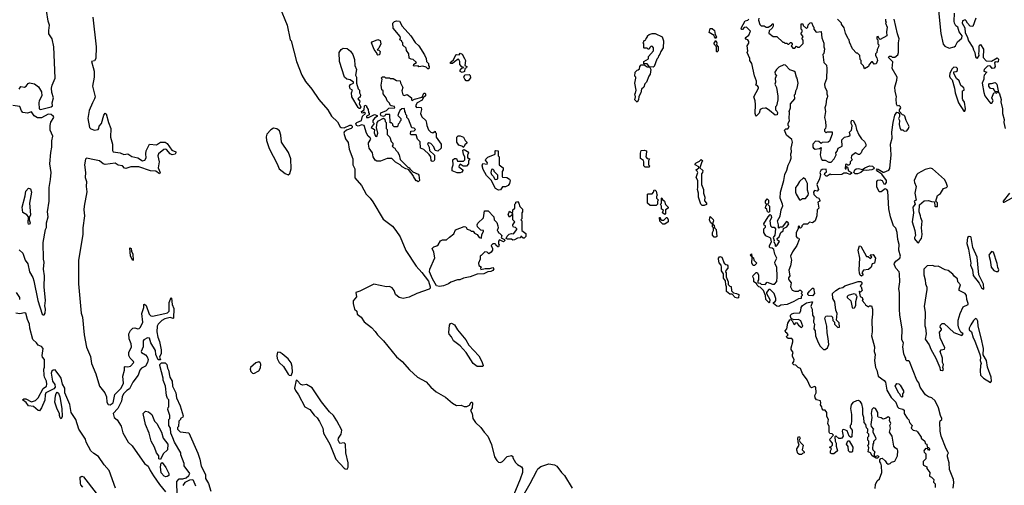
# Model space of a CAD drawing. Extents: x 2029662 to 2246637, y 225654 to 401419.
# Tile 166 of 256: x 2061035 to 2071047, y 365596 to 370330. Entities that reach past the tile are written whole.
import ezdxf

# ---------------------------------------------------------------- set-up
doc = ezdxf.new("R2010")
doc.units = 0

msp = doc.modelspace()

# ---------------------------------------------------------------- linework, layer by layer
at = {"layer": '0CON20XD'}
for points in [[(2063676, 370465), (2063754, 370275), (2063786, 370126), (2063796, 370116), (2063848, 369905), (2063905, 369765), (2063941, 369701), (2064004, 369624), (2064075, 369518), (2064168, 369415), (2064205, 369350), (2064265, 369290), (2064292, 369242), (2064304, 369234), (2064335, 369232), (2064393, 369257), (2064407, 369257), (2064417, 369247), (2064416, 369234), (2064407, 369223), (2064359, 369205), (2064334, 369185), (2064330, 369175), (2064349, 369119), (2064375, 369080), (2064386, 369015), (2064421, 368915), (2064421, 368855), (2064442, 368815), (2064442, 368722), (2064510, 368645), (2064557, 368555), (2064598, 368515), (2064625, 368479), (2064732, 368302), (2064825, 368229), (2064861, 368185), (2064903, 368123), (2064962, 367982), (2065065, 367824), (2065125, 367760), (2065190, 367670), (2065209, 367615), (2065209, 367601), (2065199, 367591), (2065074, 367546), (2064995, 367509), (2064935, 367496), (2064895, 367504), (2064856, 367535), (2064843, 367575), (2064822, 367602), (2064795, 367616), (2064765, 367612), (2064635, 367641), (2064495, 367568), (2064453, 367557), (2064459, 367511), (2064427, 367473), (2064427, 367445), (2064439, 367385), (2064464, 367365), (2064468, 367335), (2064508, 367305), (2064538, 367258), (2064611, 367201), (2064651, 367161), (2064674, 367125), (2064733, 367063), (2064865, 366901), (2064923, 366853), (2064999, 366769), (2065081, 366695), (2065168, 366648), (2065215, 366592), (2065269, 366545), (2065365, 366493), (2065435, 366431), (2065477, 366407), (2065525, 366409), (2065555, 366397), (2065583, 366397), (2065609, 366411), (2065625, 366440), (2065635, 366440), (2065640, 366435), (2065636, 366384), (2065620, 366355), (2065636, 366326), (2065644, 366275), (2065669, 366235), (2065724, 366185), (2065758, 366135), (2065796, 366096), (2065832, 366012), (2065864, 365884), (2065885, 365848), (2065905, 365830), (2065925, 365828), (2065943, 365837), (2065993, 365887), (2066035, 365900), (2066048, 365888), (2066050, 365875), (2066077, 365827), (2066097, 365807), (2066138, 365785), (2066148, 365765), (2066146, 365726), (2066125, 365658), (2066035, 365445)], [(2061028, 369625), (2061045, 369652), (2061085, 369645), (2061102, 369655), (2061120, 369680), (2061135, 369689), (2061185, 369677), (2061227, 369647), (2061258, 369595), (2061260, 369555), (2061232, 369505), (2061228, 369485), (2061233, 369425), (2061245, 369416), (2061356, 369444), (2061367, 369453), (2061366, 369485), (2061377, 369535), (2061360, 369590), (2061359, 369635), (2061365, 369665), (2061396, 369736), (2061382, 370055), (2061366, 370135), (2061332, 370185), (2061330, 370220), (2061339, 370275), (2061325, 370315), (2061308, 370425)], [(2061777, 370355), (2061811, 370055), (2061808, 369935), (2061795, 369912), (2061766, 369904), (2061783, 369843)], [(2068551, 370345), (2068548, 370325), (2068561, 370281), (2068575, 370269), (2068605, 370267), (2068624, 370254), (2068645, 370253), (2068680, 370275), (2068685, 370288), (2068698, 370288), (2068697, 370263), (2068686, 370244), (2068654, 370216), (2068653, 370193), (2068695, 370160), (2068735, 370160), (2068795, 370100), (2068805, 370100), (2068815, 370090), (2068835, 370090), (2068845, 370080), (2068855, 370080), (2068872, 370098), (2068878, 370098), (2068890, 370085), (2068890, 370075), (2068880, 370065), (2068895, 370040), (2068915, 370040), (2068935, 370060), (2068945, 370050), (2068965, 370050), (2069002, 370088), (2069002, 370122), (2068990, 370135), (2068990, 370145), (2069000, 370155), (2068980, 370185), (2068980, 370195), (2068990, 370205), (2068990, 370225), (2068980, 370235), (2068982, 370288), (2068998, 370288), (2069002, 370272), (2069035, 370240), (2069050, 370255), (2069052, 370278), (2069072, 370298), (2069085, 370300), (2069102, 370262), (2069110, 370255), (2069110, 370235), (2069132, 370202), (2069185, 370210), (2069190, 370145), (2069212, 370092), (2069210, 370055), (2069218, 370035), (2069210, 369985), (2069200, 369975), (2069210, 369895), (2069237, 369867), (2069242, 369835), (2069237, 369727), (2069220, 369675), (2069222, 369645), (2069242, 369605), (2069242, 369575), (2069250, 369555), (2069247, 369533), (2069240, 369525), (2069232, 369465), (2069222, 369435), (2069228, 369395), (2069220, 369335), (2069230, 369295), (2069232, 369245), (2069230, 369225), (2069220, 369215), (2069220, 369195), (2069235, 369180), (2069245, 369190), (2069295, 369190), (2069296, 369165), (2069270, 369095), (2069256, 369084), (2069195, 369080), (2069185, 369070), (2069161, 369091), (2069126, 369094), (2069099, 369065), (2069099, 369035), (2069105, 369024), (2069125, 369014), (2069169, 369021), (2069185, 369030), (2069173, 368955), (2069184, 368914), (2069195, 368900), (2069225, 368900), (2069262, 368882), (2069285, 368883), (2069318, 368915), (2069337, 368955), (2069332, 368975), (2069347, 368993), (2069358, 369025), (2069398, 369045), (2069395, 369110), (2069420, 369135), (2069466, 369144), (2069480, 369155), (2069472, 369185), (2069492, 369208), (2069497, 369225), (2069498, 369255), (2069488, 369275), (2069488, 369292), (2069495, 369308), (2069510, 369305), (2069535, 369260), (2069543, 369215), (2069568, 369158), (2069595, 369118), (2069625, 369090), (2069637, 369065), (2069638, 369045), (2069602, 369005), (2069590, 368975), (2069575, 368958), (2069565, 368958), (2069535, 368976), (2069494, 368945), (2069490, 368925), (2069498, 368905), (2069480, 368885), (2069480, 368865), (2069465, 368850), (2069455, 368850), (2069445, 368860), (2069433, 368857), (2069430, 368815), (2069440, 368815), (2069442, 368838), (2069452, 368832), (2069463, 368793), (2069493, 368775), (2069493, 368765), (2069475, 368756), (2069445, 368770), (2069415, 368770), (2069393, 368757), (2069285, 368752), (2069275, 368758), (2069245, 368740), (2069235, 368740), (2069220, 368755), (2069222, 368768), (2069237, 368783), (2069235, 368810), (2069195, 368808), (2069180, 368795), (2069170, 368775), (2069178, 368755), (2069167, 368713), (2069142, 368655), (2069158, 368605), (2069145, 368588), (2069115, 368592), (2069107, 368575), (2069111, 368551), (2069142, 368522), (2069158, 368518), (2069170, 368495), (2069170, 368485), (2069150, 368475), (2069160, 368415), (2069143, 368397), (2069140, 368335), (2069122, 368285), (2069095, 368263), (2069065, 368270), (2069045, 368250), (2069005, 368252), (2068988, 368235), (2068987, 368223), (2068975, 368210), (2068960, 368215), (2068968, 368228), (2068955, 368230), (2068950, 368225), (2068950, 368205), (2068931, 368165), (2068930, 368125), (2068942, 368112), (2068958, 368108), (2068962, 368095), (2068936, 368035), (2068892, 367968), (2068873, 367925), (2068882, 367885), (2068873, 367827), (2068857, 367783), (2068867, 367727), (2068852, 367705), (2068852, 367695), (2068854, 367684), (2068878, 367655), (2068872, 367615), (2068891, 367581), (2068915, 367570), (2068955, 367570), (2068965, 367580), (2068975, 367580), (2068987, 367567), (2068987, 367553), (2068980, 367545), (2068990, 367535), (2068990, 367525), (2068980, 367515), (2068980, 367495), (2068955, 367492), (2068907, 367463), (2068840, 367435), (2068774, 367426), (2068755, 367414)], [(2070378, 370425), (2070401, 370191), (2070425, 370082), (2070442, 370062), (2070485, 370041), (2070536, 370054), (2070552, 370065), (2070572, 370105), (2070615, 370142), (2070617, 370165), (2070589, 370205), (2070574, 370254), (2070555, 370268), (2070541, 370295), (2070537, 370315), (2070540, 370395)], [(2070756, 370344), (2070725, 370260), (2070700, 370265), (2070674, 370294), (2070659, 370319), (2070647, 370327), (2070623, 370317), (2070618, 370295), (2070646, 370246), (2070647, 370195), (2070670, 370160), (2070681, 370115), (2070727, 370047), (2070732, 370022), (2070748, 369995), (2070753, 369953), (2070762, 369942), (2070775, 369940), (2070792, 369965), (2070788, 369985), (2070792, 370005), (2070790, 370055), (2070795, 370070), (2070805, 370077), (2070835, 370030), (2070832, 369945), (2070863, 369913), (2070915, 369908), (2070975, 369942), (2070989, 369929), (2070985, 369902), (2070975, 369898), (2070955, 369900), (2070948, 369892), (2070953, 369855), (2070944, 369836), (2070924, 369834), (2070905, 369858), (2070892, 369862), (2070875, 369857), (2070842, 369825), (2070840, 369805), (2070868, 369795), (2070843, 369765), (2070838, 369745), (2070840, 369725), (2070820, 369685), (2070838, 369588), (2070849, 369555), (2070890, 369500), (2070905, 369482), (2070920, 369480), (2070932, 369505), (2070921, 369535), (2070940, 369585), (2070955, 369590), (2070966, 369584), (2070980, 369595), (2070955, 369600), (2070937, 369627), (2070905, 369632), (2070890, 369655), (2070888, 369672), (2070895, 369680), (2070915, 369680), (2070955, 369692), (2070972, 369675), (2070988, 369588), (2070999, 369575), (2071015, 369520), (2071011, 369495), (2071028, 369425), (2071028, 369375), (2071044, 369316), (2071042, 369285), (2071054, 369225)], [(2065195, 369830), (2065185, 369830), (2065167, 369847), (2065135, 369858), (2065092, 369852), (2065085, 369860), (2065045, 369858), (2065038, 369865), (2065041, 369879), (2065068, 369895), (2065036, 369926), (2065015, 369928), (2064995, 369940), (2064992, 369982), (2064968, 370018), (2064965, 370040), (2064932, 370072), (2064930, 370095), (2064920, 370105), (2064920, 370115), (2064900, 370125), (2064908, 370145), (2064905, 370160), (2064832, 370245), (2064830, 370295), (2064845, 370310), (2064865, 370320), (2064898, 370315), (2064924, 370264), (2065013, 370165), (2065057, 370097), (2065092, 370065), (2065151, 369971), (2065168, 369935), (2065172, 369905), (2065190, 369885), (2065190, 369865), (2065200, 369855), (2065195, 369830)], [(2068115, 370140), (2068100, 370155), (2068098, 370168), (2068045, 370200), (2068055, 370240), (2068075, 370242), (2068101, 370221), (2068108, 370178), (2068120, 370155), (2068115, 370140)], [(2068755, 367414), (2068735, 367418), (2068700, 367445), (2068700, 367455), (2068716, 367464), (2068722, 367475), (2068723, 367495), (2068707, 367547), (2068667, 367587), (2068652, 367588), (2068630, 367555), (2068630, 367545), (2068662, 367485), (2068660, 367455), (2068655, 367450), (2068622, 367485), (2068617, 367527), (2068597, 367577), (2068565, 367610), (2068550, 367615), (2068535, 367630), (2068528, 367648), (2068500, 367665), (2068500, 367695), (2068490, 367715), (2068492, 367728), (2068522, 367758), (2068535, 367760), (2068548, 367735), (2068548, 367685), (2068540, 367675), (2068540, 367655), (2068565, 367650), (2068575, 367640), (2068615, 367638), (2068635, 367660), (2068691, 367641), (2068709, 367641), (2068732, 367668), (2068738, 367715), (2068734, 367814), (2068717, 367845), (2068713, 367865), (2068732, 367905), (2068712, 367945), (2068704, 367994), (2068687, 368007), (2068665, 368010), (2068658, 368018), (2068658, 368035), (2068678, 368072), (2068674, 368104), (2068665, 368113), (2068621, 368131), (2068602, 368165), (2068600, 368205), (2068618, 368222), (2068620, 368235), (2068605, 368240), (2068600, 368255), (2068644, 368326), (2068665, 368350), (2068675, 368340), (2068678, 368315), (2068662, 368285), (2068670, 368235), (2068682, 368222), (2068705, 368220), (2068720, 368205), (2068712, 368138), (2068698, 368115), (2068707, 368085), (2068704, 368074), (2068718, 368045), (2068715, 368030), (2068725, 368023), (2068738, 368038), (2068760, 368075), (2068739, 368089), (2068738, 368105), (2068757, 368123), (2068774, 368166), (2068798, 368182), (2068803, 368207), (2068835, 368223), (2068856, 368254), (2068845, 368272), (2068833, 368277), (2068788, 368222), (2068765, 368220), (2068755, 368210), (2068750, 368215), (2068752, 368245), (2068742, 368285), (2068767, 368333), (2068778, 368395), (2068793, 368437), (2068792, 368455), (2068768, 368515), (2068771, 368575), (2068806, 368694), (2068814, 368756), (2068835, 368800), (2068848, 368852), (2068870, 368890), (2068878, 368922), (2068877, 368965), (2068883, 368985), (2068879, 369025), (2068892, 369085), (2068885, 369111), (2068832, 369155), (2068812, 369205), (2068825, 369220), (2068845, 369220), (2068858, 369245), (2068850, 369255), (2068850, 369275), (2068862, 369305), (2068858, 369325), (2068862, 369385), (2068858, 369395), (2068872, 369435), (2068872, 369475), (2068918, 369525), (2068913, 369565), (2068922, 369575), (2068928, 369605), (2068942, 369635), (2068952, 369685), (2068942, 369735), (2068933, 369745), (2068920, 369795), (2068907, 369807), (2068865, 369820), (2068822, 369868), (2068805, 369870), (2068755, 369848), (2068730, 369825), (2068713, 369795), (2068718, 369775), (2068730, 369765), (2068717, 369733), (2068720, 369695), (2068712, 369675), (2068729, 369639), (2068743, 369553), (2068743, 369515), (2068730, 369455), (2068720, 369445), (2068720, 369415), (2068735, 369400), (2068740, 369385), (2068738, 369362), (2068715, 369360), (2068658, 369408), (2068625, 369430), (2068615, 369430), (2068584, 369426), (2068565, 369418), (2068555, 369380), (2068525, 369348), (2068521, 369351), (2068512, 369375), (2068518, 369468), (2068513, 369505), (2068500, 369545), (2068547, 369633), (2068548, 369645), (2068535, 369660), (2068520, 369665), (2068528, 369685), (2068527, 369705), (2068505, 369760), (2068478, 369885), (2068458, 369915), (2068460, 369935), (2068432, 369995), (2068438, 370015), (2068432, 370065), (2068448, 370092), (2068449, 370109), (2068440, 370125), (2068425, 370130), (2068412, 370145), (2068449, 370171), (2068467, 370215), (2068425, 370253), (2068401, 370249), (2068385, 370230), (2068375, 370230), (2068370, 370245), (2068410, 370320), (2068440, 370325), (2068448, 370335)], [(2069840, 370335), (2069840, 370315), (2069848, 370305), (2069840, 370295), (2069856, 370255), (2069848, 370205), (2069852, 370165), (2069785, 370130), (2069772, 370142), (2069765, 370160), (2069750, 370155), (2069750, 370135), (2069760, 370125), (2069760, 370085), (2069770, 370075), (2069767, 370053), (2069753, 370027), (2069750, 369995), (2069737, 369983), (2069737, 369965), (2069752, 369942), (2069758, 369915), (2069745, 369880), (2069725, 369878), (2069705, 369900), (2069695, 369900), (2069674, 369876), (2069666, 369854), (2069625, 369830), (2069615, 369860), (2069592, 369885), (2069590, 369915), (2069580, 369925), (2069577, 369967), (2069555, 369990), (2069545, 369990), (2069502, 370035), (2069473, 370103), (2069470, 370125), (2069460, 370135), (2069433, 370193), (2069418, 370248), (2069390, 370285), (2069390, 370295), (2069352, 370335)], [(2070475, 365930), (2070454, 365965), (2070404, 366095), (2070394, 366145), (2070390, 366235), (2070395, 366250), (2070410, 366265), (2070410, 366275), (2070397, 366305), (2070379, 366385), (2070343, 366455), (2070310, 366485), (2070276, 366496), (2070246, 366516), (2070228, 366538), (2070192, 366595), (2070178, 366638), (2070156, 366665), (2070082, 366855), (2070075, 366862), (2070055, 366860), (2070045, 366870), (2070045, 366890), (2070034, 366904), (2070024, 366934), (2070016, 367005), (2070020, 367045), (2070006, 367076), (2070009, 367185), (2069984, 367324), (2069981, 367385), (2069980, 367555), (2069973, 367595), (2069986, 367665), (2069981, 367745), (2069977, 367765), (2069943, 367803), (2069928, 367845), (2069931, 367855), (2069944, 367876), (2069986, 367904), (2069991, 367925), (2069974, 367985), (2069979, 368045), (2069964, 368095), (2069956, 368165), (2069945, 368210), (2069920, 368235), (2069889, 368325), (2069874, 368406), (2069863, 368585), (2069853, 368603), (2069835, 368610), (2069795, 368580), (2069775, 368580), (2069752, 368632), (2069752, 368685), (2069762, 368698), (2069785, 368701), (2069806, 368696), (2069822, 368662), (2069835, 368657), (2069849, 368675), (2069848, 368695), (2069800, 368760), (2069762, 368785), (2069748, 368805), (2069755, 368812), (2069765, 368810), (2069815, 368780), (2069825, 368780), (2069871, 368799), (2069884, 368816), (2069896, 368955), (2069891, 369065), (2069906, 369124), (2069904, 369185), (2069917, 369283), (2069935, 369360), (2069955, 369390), (2069968, 369388), (2069980, 369375), (2069980, 369345), (2069972, 369325), (2069980, 369305), (2069977, 369265), (2069983, 369233), (2069995, 369210), (2070015, 369210), (2070028, 369198), (2070055, 369200), (2070074, 369225), (2070079, 369245), (2070048, 369305), (2070035, 369350), (2070025, 369360), (2070012, 369362), (2069980, 369395), (2069980, 369415), (2069996, 369434), (2069992, 369445), (2069976, 369456), (2069962, 369452), (2069951, 369471), (2069948, 369525), (2069952, 369545), (2069937, 369603), (2069934, 369645), (2069954, 369715), (2069956, 369745), (2069908, 369835), (2069912, 369902), (2069870, 369945), (2069875, 369960), (2069895, 369958), (2069908, 369948), (2069935, 369948), (2069965, 369973), (2069972, 369995), (2069971, 370095), (2069978, 370135), (2069960, 370185), (2069928, 370335)], [(2067315, 369492), (2067290, 369515), (2067298, 369545), (2067290, 369575), (2067297, 369583), (2067302, 369615), (2067290, 369685), (2067300, 369735), (2067300, 369745), (2067290, 369755), (2067293, 369797), (2067312, 369818), (2067325, 369820), (2067338, 369832), (2067340, 369855), (2067355, 369870), (2067385, 369870), (2067415, 369850), (2067440, 369850), (2067415, 369880), (2067382, 369882), (2067380, 369905), (2067428, 369932), (2067430, 369955), (2067480, 370015), (2067480, 370045), (2067468, 370058), (2067455, 370060), (2067442, 370048), (2067435, 370030), (2067425, 370030), (2067415, 370040), (2067385, 370040), (2067380, 370045), (2067380, 370085), (2067370, 370095), (2067380, 370105), (2067380, 370115), (2067400, 370125), (2067405, 370140), (2067420, 370155), (2067420, 370165), (2067435, 370180), (2067465, 370190), (2067495, 370190), (2067568, 370155), (2067582, 370115), (2067577, 370045), (2067553, 370007), (2067545, 369980), (2067533, 369967), (2067525, 369940), (2067513, 369927), (2067488, 369855), (2067475, 369848), (2067440, 369850), (2067452, 369825), (2067446, 369775), (2067433, 369757), (2067408, 369695), (2067392, 369678), (2067380, 369645), (2067358, 369622), (2067352, 369585), (2067330, 369550), (2067326, 369514), (2067315, 369492)], [(2064495, 369428), (2064485, 369428), (2064476, 369436), (2064413, 369545), (2064410, 369585), (2064418, 369615), (2064395, 369628), (2064390, 369655), (2064398, 369672), (2064428, 369685), (2064428, 369695), (2064395, 369720), (2064360, 369725), (2064338, 369745), (2064286, 369905), (2064282, 369998), (2064302, 370028), (2064325, 370040), (2064365, 370038), (2064400, 370010), (2064423, 369975), (2064440, 369925), (2064444, 369864), (2064458, 369825), (2064448, 369765), (2064458, 369745), (2064460, 369685), (2064478, 369628), (2064490, 369615), (2064490, 369585), (2064500, 369565), (2064498, 369542), (2064485, 369540), (2064473, 369525), (2064492, 369502), (2064488, 369475), (2064503, 369445), (2064495, 369428)], [(2064675, 369970), (2064670, 369975), (2064670, 369985), (2064638, 370028), (2064612, 370095), (2064620, 370105), (2064675, 370128), (2064699, 370119), (2064708, 370085), (2064685, 370040), (2064670, 370025), (2064685, 370020), (2064700, 370005), (2064695, 369972), (2064675, 369970)], [(2068125, 370000), (2068120, 370005), (2068120, 370055), (2068092, 370085), (2068115, 370120), (2068122, 370095), (2068120, 370075), (2068138, 370055), (2068136, 370014), (2068125, 370000)], [(2065535, 369792), (2065512, 369802), (2065513, 369817), (2065532, 369838), (2065550, 369845), (2065532, 369852), (2065510, 369875), (2065510, 369905), (2065500, 369925), (2065495, 369928), (2065455, 369902), (2065436, 369884), (2065418, 369885), (2065413, 369895), (2065447, 369923), (2065468, 369972), (2065475, 369976), (2065505, 369972), (2065515, 369990), (2065535, 369978), (2065559, 369935), (2065568, 369915), (2065560, 369865), (2065580, 369855), (2065578, 369842), (2065560, 369835), (2065558, 369802), (2065535, 369792)], [(2061783, 369843), (2061793, 369805), (2061792, 369745), (2061774, 369655), (2061801, 369545), (2061797, 369525), (2061774, 369485), (2061741, 369405), (2061729, 369325), (2061744, 369234), (2061759, 369219), (2061795, 369206), (2061833, 369215), (2061841, 369225), (2061843, 369247), (2061867, 369275), (2061892, 369358), (2061905, 369378), (2061915, 369372), (2061938, 369285), (2061963, 369223), (2061957, 369135), (2061977, 369065), (2061979, 368999), (2061985, 368985), (2062055, 368975), (2062095, 368960), (2062135, 368965), (2062175, 368940), (2062235, 368925), (2062285, 368896), (2062308, 368902), (2062321, 368925), (2062316, 368965), (2062321, 368995), (2062354, 369065), (2062425, 369058), (2062465, 369083), (2062494, 369086), (2062515, 369084), (2062535, 369072), (2062583, 369003), (2062622, 368985), (2062623, 368975), (2062615, 368964), (2062584, 368956), (2062564, 368965), (2062529, 369009), (2062515, 369013), (2062501, 369009), (2062445, 368965), (2062439, 368945), (2062452, 368885), (2062444, 368825), (2062463, 368775), (2062455, 368762), (2062419, 368789), (2062365, 368792), (2062245, 368833), (2062165, 368835), (2062115, 368816), (2062101, 368821), (2062079, 368845), (2062035, 368852), (2062005, 368872), (2061905, 368859), (2061885, 368865), (2061846, 368896), (2061796, 368906), (2061715, 368923), (2061705, 368913), (2061695, 368855), (2061704, 368775), (2061702, 368725), (2061714, 368685), (2061710, 368635), (2061718, 368578), (2061690, 368435), (2061687, 368395), (2061694, 368335), (2061678, 368212), (2061677, 368145), (2061632, 367885), (2061633, 367645), (2061660, 367345), (2061674, 367305), (2061690, 367125), (2061715, 367000), (2061755, 366905), (2061765, 366835), (2061809, 366729), (2061847, 366605), (2061900, 366535), (2061916, 366495), (2061921, 366441), (2061935, 366416), (2061955, 366413), (2061985, 366434), (2062001, 366519), (2062065, 366585), (2062092, 366635), (2062083, 366707), (2062100, 366765), (2062101, 366799), (2062106, 366804), (2062135, 366800), (2062162, 366808), (2062196, 366845), (2062193, 366855), (2062158, 366888), (2062145, 366915), (2062143, 366947), (2062172, 367005), (2062167, 367035), (2062147, 367085), (2062146, 367135), (2062161, 367169), (2062185, 367193), (2062205, 367197), (2062235, 367185), (2062249, 367191), (2062262, 367205), (2062286, 367255), (2062276, 367344), (2062296, 367405), (2062297, 367433), (2062305, 367436), (2062322, 367425), (2062351, 367335), (2062368, 367318), (2062385, 367315), (2062509, 367341), (2062539, 367351), (2062554, 367366), (2062553, 367455), (2062574, 367505), (2062580, 367500), (2062586, 367435), (2062601, 367395), (2062600, 367295), (2062595, 367291), (2062565, 367301), (2062512, 367288), (2062480, 367270), (2062442, 367235), (2062433, 367215), (2062429, 367155), (2062441, 367101), (2062457, 367057), (2062472, 366972), (2062473, 366937), (2062458, 366898), (2062467, 366873), (2062443, 366873), (2062420, 366925), (2062415, 366968), (2062369, 367045), (2062355, 367092), (2062335, 367096), (2062296, 367075), (2062291, 367065), (2062291, 367005), (2062270, 366955), (2062273, 366945), (2062313, 366923), (2062331, 366901), (2062341, 366875), (2062336, 366845), (2062313, 366807), (2062273, 366785), (2062257, 366765), (2062240, 366715), (2062185, 366646), (2062153, 366577), (2062125, 366559), (2062092, 366525), (2062078, 366495), (2062070, 366450), (2062034, 366375), (2061984, 366325), (2061995, 366285), (2062025, 366262), (2062068, 366198), (2062078, 366155), (2062085, 366129), (2062137, 366035), (2062178, 365998), (2062305, 365819), (2062340, 365790), (2062360, 365745), (2062395, 365691), (2062455, 365605), (2062519, 365529)], [(2070645, 369400), (2070652, 369425), (2070643, 369493), (2070624, 369514), (2070622, 369525), (2070622, 369605), (2070638, 369612), (2070640, 369625), (2070636, 369636), (2070605, 369660), (2070587, 369707), (2070562, 369732), (2070533, 369783), (2070535, 369800), (2070557, 369803), (2070570, 369815), (2070570, 369835), (2070560, 369845), (2070535, 369848), (2070515, 369830), (2070492, 369785), (2070490, 369755), (2070495, 369740), (2070517, 369717), (2070539, 369635), (2070546, 369585), (2070582, 369485), (2070635, 369400), (2070645, 369400)], [(2065228, 368888), (2065220, 368895), (2065217, 368937), (2065198, 368958), (2065145, 369010), (2065110, 369025), (2065107, 369087), (2065080, 369115), (2065065, 369160), (2065015, 369160), (2065010, 369165), (2065012, 369198), (2065045, 369200), (2065060, 369215), (2065047, 369227), (2065022, 369232), (2064987, 369317), (2064970, 369335), (2064970, 369355), (2064960, 369365), (2064957, 369387), (2064950, 369395), (2064947, 369427), (2064920, 369425), (2064900, 369405), (2064888, 369375), (2064880, 369355), (2064910, 369325), (2064910, 369305), (2064900, 369295), (2064898, 369282), (2064882, 369268), (2064875, 369240), (2064842, 369242), (2064830, 369255), (2064828, 369268), (2064815, 369280), (2064802, 369282), (2064800, 369365), (2064755, 369367), (2064748, 369352), (2064735, 369347), (2064712, 369352), (2064702, 369365), (2064708, 369382), (2064765, 369406), (2064790, 369430), (2064848, 369435), (2064847, 369447), (2064813, 369453), (2064802, 369462), (2064795, 369480), (2064770, 369505), (2064760, 369535), (2064732, 369575), (2064730, 369605), (2064718, 369618), (2064712, 369665), (2064720, 369725), (2064710, 369735), (2064725, 369750), (2064745, 369750), (2064755, 369740), (2064795, 369740), (2064805, 369732), (2064832, 369732), (2064865, 369712), (2064905, 369708), (2064908, 369688), (2064932, 369642), (2064922, 369605), (2064931, 369565), (2064945, 369558), (2064975, 369570), (2065020, 369535), (2065018, 369515), (2065025, 369508), (2065048, 369522), (2065128, 369542), (2065145, 369583), (2065155, 369582), (2065160, 369575), (2065161, 369555), (2065136, 369535), (2065127, 369513), (2065078, 369485), (2065058, 369455), (2065068, 369438), (2065095, 369442), (2065118, 369438), (2065122, 369418), (2065110, 369375), (2065125, 369342), (2065164, 369304), (2065173, 369277), (2065174, 369254), (2065191, 369211), (2065215, 369188), (2065235, 369180), (2065258, 369198), (2065260, 369185), (2065270, 369175), (2065270, 369135), (2065320, 369065), (2065320, 369025), (2065285, 368992), (2065261, 369001), (2065247, 369037), (2065215, 369072), (2065195, 369078), (2065183, 369067), (2065200, 369035), (2065201, 369001), (2065252, 368952), (2065252, 368905), (2065245, 368890), (2065228, 368888)], [(2065595, 369710), (2065575, 369710), (2065560, 369725), (2065552, 369745), (2065562, 369768), (2065605, 369772), (2065615, 369762), (2065620, 369740), (2065595, 369710)], [(2061030, 367990), (2061067, 367955), (2061091, 367885), (2061117, 367847), (2061134, 367765), (2061168, 367708), (2061180, 367675), (2061218, 367475), (2061262, 367335), (2061275, 367328), (2061285, 367330), (2061295, 367345), (2061297, 367385), (2061289, 367421), (2061296, 367475), (2061285, 367615), (2061286, 367725), (2061277, 367795), (2061283, 367865), (2061277, 367895), (2061274, 368065), (2061298, 368195), (2061308, 368218), (2061309, 368265), (2061325, 368325), (2061316, 368375), (2061334, 368485), (2061334, 368625), (2061349, 368705), (2061355, 368775), (2061341, 368865), (2061351, 368979), (2061363, 369035), (2061361, 369099), (2061373, 369145), (2061345, 369205), (2061346, 369254), (2061352, 369288), (2061382, 369335), (2061377, 369347), (2061354, 369365), (2061325, 369369), (2061257, 369333), (2061215, 369332), (2061183, 369353), (2061155, 369392), (2061115, 369381), (2061067, 369387), (2061052, 369402), (2061035, 369448), (2060965, 369456)], [(2065085, 368680), (2065075, 368690), (2065065, 368690), (2065038, 368735), (2065037, 368747), (2064988, 368808), (2064960, 368815), (2064925, 368833), (2064903, 368853), (2064855, 368880), (2064818, 368918), (2064771, 368919), (2064705, 368892), (2064665, 368890), (2064651, 368901), (2064628, 368935), (2064622, 368975), (2064590, 369025), (2064582, 369065), (2064583, 369077), (2064604, 369115), (2064598, 369128), (2064578, 369145), (2064562, 369175), (2064538, 369255), (2064515, 369262), (2064475, 369247), (2064461, 369255), (2064454, 369275), (2064464, 369286), (2064512, 369305), (2064521, 369349), (2064550, 369375), (2064535, 369390), (2064525, 369380), (2064515, 369382), (2064510, 369395), (2064538, 369412), (2064540, 369455), (2064545, 369460), (2064560, 369455), (2064560, 369445), (2064577, 369417), (2064580, 369385), (2064590, 369375), (2064588, 369362), (2064562, 369348), (2064560, 369335), (2064580, 369335), (2064644, 369366), (2064669, 369355), (2064670, 369345), (2064641, 369329), (2064624, 369305), (2064627, 369287), (2064640, 369275), (2064610, 369235), (2064642, 369212), (2064638, 369178), (2064654, 369144), (2064668, 369142), (2064678, 369175), (2064662, 369235), (2064670, 369285), (2064682, 369302), (2064735, 369328), (2064748, 369318), (2064750, 369295), (2064760, 369285), (2064760, 369225), (2064770, 369215), (2064773, 369163), (2064797, 369137), (2064813, 369093), (2064830, 369075), (2064830, 369055), (2064823, 369043), (2064835, 369030), (2064850, 369025), (2064858, 369005), (2064877, 368985), (2064893, 368955), (2064905, 368910), (2064982, 368832), (2065000, 368825), (2065002, 368812), (2065032, 368782), (2065085, 368760), (2065095, 368750), (2065100, 368695), (2065085, 368680)], [(2063765, 368752), (2063782, 368765), (2063794, 368815), (2063791, 368915), (2063768, 368978), (2063698, 369085), (2063691, 369155), (2063675, 369200), (2063650, 369220), (2063615, 369226), (2063590, 369210), (2063548, 369165), (2063541, 369139), (2063543, 369103), (2063571, 369021), (2063654, 368865), (2063674, 368814), (2063735, 368766), (2063765, 368752)], [(2065545, 369030), (2065540, 369040), (2065500, 369055), (2065480, 369085), (2065480, 369135), (2065495, 369150), (2065515, 369150), (2065546, 369136), (2065563, 369103), (2065580, 369085), (2065580, 369075), (2065561, 369059), (2065555, 369040), (2065545, 369030)], [(2065515, 368772), (2065484, 368774), (2065433, 368793), (2065432, 368825), (2065442, 368855), (2065440, 368905), (2065455, 368918), (2065475, 368920), (2065485, 368890), (2065548, 368892), (2065560, 368905), (2065560, 368935), (2065548, 368958), (2065540, 369005), (2065555, 369010), (2065589, 368989), (2065600, 368975), (2065588, 368952), (2065588, 368928), (2065595, 368920), (2065608, 368918), (2065610, 368905), (2065600, 368895), (2065600, 368865), (2065578, 368842), (2065545, 368840), (2065515, 368860), (2065502, 368848), (2065500, 368835), (2065540, 368805), (2065540, 368795), (2065529, 368781), (2065515, 368772)], [(2065905, 368598), (2065874, 368614), (2065829, 368699), (2065781, 368745), (2065748, 368808), (2065738, 368845), (2065745, 368868), (2065788, 368862), (2065793, 368875), (2065772, 368902), (2065775, 368912), (2065795, 368932), (2065868, 368962), (2065870, 368995), (2065875, 369000), (2065900, 368995), (2065900, 368945), (2065910, 368935), (2065910, 368855), (2065950, 368825), (2065950, 368805), (2065940, 368785), (2065940, 368735), (2065945, 368730), (2065987, 368727), (2066015, 368710), (2066022, 368695), (2066017, 368665), (2066002, 368645), (2065975, 368630), (2065945, 368632), (2065925, 368600), (2065905, 368598)], [(2067395, 368830), (2067380, 368845), (2067382, 368885), (2067377, 368897), (2067348, 368918), (2067347, 368973), (2067355, 369000), (2067385, 369002), (2067407, 368997), (2067410, 368985), (2067400, 368935), (2067415, 368920), (2067440, 368915), (2067430, 368895), (2067430, 368855), (2067440, 368845), (2067435, 368832), (2067395, 368830)], [(2067975, 368440), (2067960, 368455), (2067938, 368525), (2067937, 368565), (2067928, 368605), (2067932, 368625), (2067930, 368695), (2067914, 368726), (2067930, 368775), (2067925, 368790), (2067910, 368805), (2067925, 368810), (2067940, 368825), (2067940, 368835), (2067902, 368855), (2067902, 368865), (2067912, 368875), (2067948, 368892), (2067965, 368908), (2067980, 368895), (2067970, 368885), (2067950, 368825), (2067980, 368795), (2067978, 368775), (2067967, 368763), (2067968, 368655), (2067988, 368605), (2067988, 368565), (2068000, 368525), (2067998, 368488), (2068020, 368465), (2068018, 368452), (2067995, 368442), (2067975, 368440)], [(2069531, 368761), (2069518, 368775), (2069528, 368805), (2069540, 368815), (2069565, 368817), (2069605, 368808), (2069630, 368825), (2069677, 368843), (2069705, 368842), (2069722, 368825), (2069720, 368815), (2069700, 368805), (2069645, 368798), (2069615, 368800), (2069588, 368775), (2069555, 368764), (2069531, 368761)], [(2065875, 368706), (2065895, 368713), (2065898, 368748), (2065860, 368785), (2065860, 368795), (2065845, 368810), (2065832, 368808), (2065824, 368776), (2065831, 368755), (2065849, 368739), (2065865, 368710), (2065875, 368706)], [(2070175, 368060), (2070188, 368085), (2070206, 368104), (2070211, 368145), (2070206, 368215), (2070212, 368282), (2070197, 368315), (2070196, 368336), (2070182, 368375), (2070183, 368447), (2070233, 368487), (2070275, 368492), (2070305, 368480), (2070338, 368478), (2070340, 368435), (2070345, 368430), (2070368, 368432), (2070367, 368467), (2070350, 368485), (2070368, 368542), (2070398, 368562), (2070430, 368615), (2070460, 368625), (2070468, 368635), (2070456, 368675), (2070438, 368705), (2070315, 368812), (2070295, 368820), (2070242, 368808), (2070168, 368765), (2070158, 368755), (2070130, 368695), (2070133, 368673), (2070152, 368635), (2070138, 368565), (2070150, 368495), (2070130, 368485), (2070140, 368455), (2070118, 368425), (2070123, 368365), (2070110, 368275), (2070137, 368185), (2070143, 368135), (2070133, 368117), (2070133, 368103), (2070164, 368064), (2070175, 368060)], [(2068975, 368500), (2068995, 368512), (2069025, 368512), (2069052, 368545), (2069056, 368564), (2069047, 368595), (2069046, 368666), (2069026, 368706), (2069005, 368722), (2068964, 368686), (2068942, 368645), (2068922, 368625), (2068923, 368575), (2068930, 368555), (2068965, 368500), (2068975, 368500)], [(2061135, 368248), (2061125, 368252), (2061121, 368265), (2061123, 368325), (2061109, 368345), (2061068, 368368), (2061060, 368425), (2061092, 368538), (2061098, 368585), (2061125, 368617), (2061145, 368611), (2061156, 368575), (2061134, 368464), (2061146, 368345), (2061130, 368315), (2061130, 368295), (2061142, 368265), (2061135, 368248)], [(2067505, 368442), (2067445, 368442), (2067420, 368465), (2067420, 368555), (2067425, 368560), (2067465, 368560), (2067480, 368575), (2067485, 368600), (2067498, 368598), (2067507, 368587), (2067512, 368552), (2067520, 368545), (2067510, 368535), (2067510, 368515), (2067530, 368495), (2067520, 368485), (2067520, 368455), (2067505, 368442)], [(2071101, 368565), (2071034, 368485), (2071034, 368474), (2071045, 368474), (2071125, 368518)], [(2066048, 368088), (2066035, 368098), (2065995, 368097), (2065983, 368105), (2065992, 368128), (2066011, 368149), (2066035, 368156), (2066055, 368152), (2066090, 368195), (2066090, 368205), (2066078, 368218), (2066055, 368222), (2066048, 368235), (2066048, 368245), (2066068, 368275), (2066050, 368295), (2066048, 368358), (2066042, 368358), (2066038, 368342), (2066017, 368323), (2066003, 368345), (2066015, 368382), (2066035, 368370), (2066048, 368372), (2066050, 368395), (2066070, 368415), (2066070, 368455), (2066080, 368465), (2066080, 368475), (2066095, 368480), (2066110, 368465), (2066122, 368432), (2066148, 368405), (2066148, 368375), (2066140, 368365), (2066140, 368305), (2066130, 368295), (2066140, 368285), (2066140, 368185), (2066180, 368155), (2066180, 368125), (2066165, 368110), (2066155, 368110), (2066130, 368130), (2066128, 368112), (2066095, 368110), (2066065, 368090), (2066048, 368088)], [(2067595, 368350), (2067570, 368365), (2067580, 368395), (2067560, 368405), (2067560, 368435), (2067550, 368455), (2067560, 368465), (2067560, 368515), (2067565, 368520), (2067572, 368502), (2067590, 368485), (2067602, 368452), (2067630, 368425), (2067628, 368412), (2067600, 368395), (2067600, 368355), (2067595, 368350)], [(2068655, 368370), (2068640, 368375), (2068632, 368402), (2068620, 368415), (2068623, 368437), (2068630, 368445), (2068630, 368455), (2068620, 368465), (2068620, 368485), (2068635, 368510), (2068650, 368495), (2068650, 368465), (2068640, 368455), (2068658, 368435), (2068660, 368375), (2068655, 368370)], [(2065305, 367617), (2065274, 367625), (2065231, 367695), (2065203, 367765), (2065206, 367795), (2065257, 367907), (2065247, 367967), (2065228, 368005), (2065245, 368022), (2065275, 368030), (2065289, 368041), (2065315, 368082), (2065335, 368090), (2065375, 368090), (2065405, 368120), (2065449, 368151), (2065465, 368192), (2065555, 368228), (2065570, 368225), (2065585, 368200), (2065615, 368190), (2065625, 368180), (2065645, 368180), (2065661, 368161), (2065686, 368146), (2065708, 368115), (2065730, 368110), (2065733, 368147), (2065750, 368175), (2065750, 368185), (2065725, 368190), (2065690, 368225), (2065688, 368245), (2065695, 368260), (2065750, 368315), (2065760, 368385), (2065798, 368388), (2065857, 368327), (2065860, 368295), (2065888, 368268), (2065898, 368235), (2065900, 368215), (2065890, 368185), (2065900, 368175), (2065900, 368165), (2065915, 368160), (2065937, 368137), (2065932, 368112), (2065966, 368096), (2065968, 368085), (2065955, 368072), (2065915, 368090), (2065902, 368078), (2065902, 368052), (2065910, 368045), (2065905, 368020), (2065895, 368020), (2065880, 368035), (2065877, 368047), (2065865, 368052), (2065845, 368050), (2065830, 368035), (2065842, 368005), (2065842, 367985), (2065830, 367965), (2065805, 367950), (2065787, 367967), (2065765, 367968), (2065727, 367933), (2065718, 367925), (2065718, 367895), (2065700, 367855), (2065705, 367830), (2065730, 367815), (2065720, 367805), (2065725, 367790), (2065769, 367801), (2065815, 367800), (2065845, 367810), (2065856, 367796), (2065845, 367779), (2065825, 367769), (2065795, 367766), (2065755, 367747), (2065686, 367744), (2065615, 367714), (2065548, 367702), (2065510, 367685), (2065485, 367684), (2065418, 367662), (2065395, 367644), (2065345, 367624), (2065305, 367617)], [(2067595, 368250), (2067575, 368250), (2067545, 368280), (2067542, 368318), (2067548, 368318), (2067552, 368302), (2067565, 368290), (2067585, 368290), (2067612, 368318), (2067618, 368318), (2067628, 368295), (2067627, 368273), (2067595, 368250)], [(2068115, 368118), (2068095, 368120), (2068078, 368138), (2068078, 368165), (2068088, 368185), (2068090, 368215), (2068080, 368225), (2068080, 368250), (2068058, 368268), (2068048, 368295), (2068055, 368330), (2068085, 368300), (2068090, 368285), (2068080, 368250), (2068095, 368240), (2068100, 368215), (2068118, 368195), (2068122, 368125), (2068115, 368118)], [(2070835, 367590), (2070840, 367595), (2070835, 367640), (2070786, 367735), (2070770, 367915), (2070727, 368015), (2070710, 368115), (2070705, 368122), (2070690, 368125), (2070674, 368115), (2070664, 368055), (2070683, 367997), (2070707, 367855), (2070704, 367835), (2070723, 367785), (2070730, 367730), (2070790, 367650), (2070814, 367605), (2070835, 367590)], [(2062185, 367880), (2062163, 367925), (2062155, 368010), (2062167, 368005), (2062170, 367975), (2062186, 367945), (2062190, 367885), (2062185, 367880)], [(2068505, 367830), (2068492, 367832), (2068478, 367855), (2068482, 367912), (2068480, 367920), (2068462, 367935), (2068475, 367950), (2068480, 367920), (2068495, 367910), (2068500, 367885), (2068530, 367855), (2068505, 367830)], [(2069595, 367722), (2069582, 367732), (2069573, 367753), (2069570, 367785), (2069578, 367905), (2069562, 367985), (2069575, 368030), (2069588, 368028), (2069645, 367922), (2069662, 367922), (2069687, 367903), (2069698, 367915), (2069682, 367938), (2069712, 367942), (2069736, 367905), (2069728, 367855), (2069702, 367848), (2069692, 367815), (2069665, 367790), (2069615, 367782), (2069598, 367755), (2069610, 367735), (2069595, 367722)], [(2070985, 367768), (2070992, 367785), (2070980, 367810), (2070975, 367850), (2070936, 367965), (2070918, 367972), (2070888, 367935), (2070903, 367885), (2070914, 367815), (2070939, 367779), (2070965, 367768), (2070985, 367768)], [(2068335, 367498), (2068310, 367505), (2068278, 367538), (2068255, 367540), (2068222, 367565), (2068222, 367615), (2068214, 367634), (2068210, 367675), (2068193, 367703), (2068190, 367745), (2068170, 367775), (2068172, 367815), (2068168, 367835), (2068148, 367858), (2068140, 367895), (2068140, 367905), (2068155, 367922), (2068176, 367916), (2068198, 367855), (2068215, 367840), (2068228, 367838), (2068237, 367827), (2068237, 367803), (2068215, 367780), (2068212, 367765), (2068218, 367755), (2068217, 367717), (2068238, 367665), (2068238, 367638), (2068255, 367620), (2068268, 367618), (2068273, 367573), (2068292, 367552), (2068325, 367547), (2068348, 367535), (2068345, 367502), (2068335, 367498)], [(2070415, 366764), (2070427, 366773), (2070420, 366795), (2070430, 366825), (2070417, 366845), (2070418, 366888), (2070394, 366955), (2070405, 366972), (2070440, 366980), (2070442, 366995), (2070396, 367095), (2070388, 367152), (2070408, 367175), (2070408, 367185), (2070394, 367204), (2070397, 367225), (2070415, 367240), (2070435, 367242), (2070535, 367151), (2070615, 367120), (2070627, 367135), (2070604, 367154), (2070584, 367194), (2070577, 367225), (2070577, 367275), (2070597, 367343), (2070630, 367410), (2070678, 367435), (2070680, 367445), (2070666, 367485), (2070661, 367525), (2070650, 367545), (2070588, 367575), (2070586, 367595), (2070600, 367635), (2070573, 367665), (2070570, 367695), (2070540, 367720), (2070524, 367744), (2070475, 367780), (2070445, 367787), (2070373, 367823), (2070345, 367822), (2070315, 367832), (2070262, 367828), (2070230, 367795), (2070228, 367785), (2070227, 367737), (2070243, 367685), (2070244, 367645), (2070259, 367609), (2070260, 367585), (2070231, 367415), (2070241, 367355), (2070237, 367217), (2070246, 367196), (2070252, 367135), (2070242, 367082), (2070283, 367025), (2070299, 366979), (2070350, 366890), (2070392, 366792), (2070393, 366765), (2070415, 366764)], [(2069732, 365562), (2069738, 365605), (2069755, 365642), (2069779, 365661), (2069800, 365725), (2069797, 365795), (2069792, 365822), (2069780, 365835), (2069780, 365855), (2069792, 365868), (2069805, 365870), (2069836, 365846), (2069848, 365825), (2069865, 365812), (2069885, 365818), (2069898, 365832), (2069935, 365840), (2069962, 365895), (2069964, 365945), (2069959, 365959), (2069936, 365976), (2069924, 365994), (2069908, 366095), (2069880, 366135), (2069888, 366175), (2069883, 366205), (2069893, 366225), (2069880, 366255), (2069882, 366275), (2069878, 366285), (2069865, 366292), (2069845, 366278), (2069815, 366268), (2069795, 366282), (2069765, 366290), (2069760, 366295), (2069760, 366335), (2069737, 366375), (2069718, 366382), (2069700, 366365), (2069692, 366325), (2069700, 366285), (2069688, 366215), (2069692, 366192), (2069717, 366167), (2069710, 366155), (2069710, 366135), (2069738, 366085), (2069740, 366065), (2069718, 366042), (2069717, 366023), (2069710, 366015), (2069708, 365965), (2069710, 365955), (2069730, 365935), (2069722, 365915), (2069725, 365900), (2069735, 365890), (2069765, 365900), (2069770, 365885), (2069758, 365872), (2069745, 365870), (2069704, 365894), (2069687, 365927), (2069662, 365935), (2069670, 365975), (2069660, 366005), (2069670, 366015), (2069670, 366045), (2069660, 366055), (2069660, 366085), (2069670, 366095), (2069670, 366115), (2069653, 366133), (2069660, 366145), (2069660, 366165), (2069645, 366180), (2069640, 366215), (2069622, 366235), (2069618, 366285), (2069608, 366315), (2069608, 366375), (2069598, 366425), (2069586, 366446), (2069565, 366458), (2069544, 366456), (2069505, 366438), (2069488, 366415), (2069483, 366375), (2069492, 366315), (2069492, 366255), (2069490, 366215), (2069480, 366205), (2069478, 366185), (2069498, 366155), (2069495, 366090), (2069485, 366080), (2069470, 366095), (2069448, 366148), (2069415, 366162), (2069402, 366158), (2069398, 366145), (2069407, 366095), (2069394, 366076), (2069385, 366070), (2069365, 366073), (2069335, 366097), (2069322, 366088), (2069327, 366045), (2069337, 366025), (2069337, 365995), (2069352, 365945), (2069314, 365916), (2069294, 365914), (2069281, 365921), (2069280, 365945), (2069288, 365965), (2069270, 365985), (2069285, 365990), (2069298, 366005), (2069298, 366025), (2069275, 366050), (2069272, 366065), (2069310, 366105), (2069295, 366120), (2069274, 366124), (2069266, 366135), (2069267, 366193), (2069252, 366225), (2069258, 366265), (2069242, 366295), (2069242, 366335), (2069225, 366360), (2069205, 366360), (2069193, 366373), (2069190, 366395), (2069178, 366415), (2069182, 366435), (2069178, 366455), (2069136, 366466), (2069122, 366485), (2069121, 366509), (2069132, 366535), (2069130, 366595), (2069115, 366600), (2069085, 366587), (2069075, 366593), (2069042, 366668), (2068994, 366734), (2068975, 366783), (2068950, 366795), (2068927, 366817), (2068905, 366820), (2068892, 366835), (2068907, 366853), (2068910, 366875), (2068893, 366905), (2068892, 366925), (2068900, 366945), (2068878, 366975), (2068878, 366995), (2068896, 367054), (2068897, 367075), (2068885, 367090), (2068848, 367088), (2068835, 367100), (2068832, 367108), (2068850, 367125), (2068836, 367146), (2068825, 367148), (2068817, 367165), (2068835, 367188), (2068846, 367245), (2068865, 367278), (2068875, 367280), (2068889, 367269), (2068905, 367234), (2068915, 367231), (2068925, 367248), (2068935, 367251), (2068954, 367224), (2068985, 367201), (2068998, 367215), (2068977, 367267), (2068955, 367280), (2068907, 367277), (2068880, 367290), (2068872, 367312), (2068874, 367326), (2068885, 367340), (2068905, 367347), (2068969, 367351), (2068978, 367372), (2068981, 367405), (2068993, 367425), (2069035, 367450), (2069085, 367462), (2069095, 367460), (2069080, 367415), (2069092, 367385), (2069098, 367325), (2069110, 367305), (2069108, 367255), (2069117, 367235), (2069110, 367185), (2069122, 367165), (2069127, 367117), (2069147, 367065), (2069172, 367015), (2069197, 366987), (2069208, 366978), (2069225, 366978), (2069250, 366995), (2069262, 367028), (2069257, 367087), (2069244, 367146), (2069242, 367215), (2069222, 367295), (2069232, 367315), (2069245, 367320), (2069290, 367315), (2069300, 367305), (2069303, 367273), (2069320, 367255), (2069320, 367235), (2069355, 367200), (2069370, 367205), (2069367, 367247), (2069340, 367275), (2069347, 367343), (2069332, 367375), (2069322, 367462), (2069302, 367495), (2069300, 367545), (2069332, 367578), (2069371, 367599), (2069405, 367607), (2069426, 367624), (2069561, 367669), (2069587, 367667), (2069598, 367658), (2069597, 367643), (2069580, 367625), (2069590, 367615), (2069600, 367575), (2069585, 367560), (2069575, 367570), (2069570, 367565), (2069580, 367515), (2069600, 367505), (2069608, 367485), (2069602, 367475), (2069630, 367445), (2069635, 367430), (2069665, 367410), (2069675, 367420), (2069695, 367420), (2069707, 367385), (2069707, 367335), (2069698, 367275), (2069703, 367155), (2069697, 367117), (2069727, 367005), (2069722, 366955), (2069732, 366925), (2069728, 366865), (2069737, 366795), (2069750, 366765), (2069764, 366704), (2069825, 366662), (2069840, 366645), (2069853, 366563), (2069895, 366490), (2069945, 366440), (2069960, 366395), (2069975, 366380), (2070015, 366370), (2070028, 366358), (2070030, 366325), (2070058, 366278), (2070075, 366260), (2070083, 366233), (2070110, 366205), (2070100, 366175), (2070120, 366155), (2070155, 366150), (2070165, 366140), (2070200, 366085), (2070200, 366075), (2070240, 366045), (2070242, 366022), (2070260, 366015), (2070262, 365982), (2070275, 365980), (2070288, 365965), (2070275, 365950), (2070268, 365968), (2070245, 365970), (2070230, 365945), (2070232, 365932), (2070250, 365915), (2070250, 365865), (2070223, 365837), (2070221, 365811), (2070225, 365800), (2070260, 365785), (2070258, 365765), (2070290, 365725), (2070285, 365690), (2070305, 365680), (2070330, 365655), (2070328, 365628), (2070342, 365612), (2070344, 365574)], [(2061035, 367485), (2061037, 367505), (2061002, 367555)], [(2069095, 367521), (2069060, 367525), (2069050, 367535), (2069050, 367545), (2069065, 367570), (2069095, 367600), (2069105, 367600), (2069117, 367545), (2069095, 367521)], [(2069508, 367398), (2069525, 367400), (2069536, 367424), (2069537, 367463), (2069550, 367515), (2069540, 367525), (2069540, 367535), (2069515, 367542), (2069460, 367525), (2069450, 367515), (2069450, 367505), (2069485, 367470), (2069500, 367405), (2069508, 367398)], [(2061442, 366705), (2061395, 366770), (2061375, 366768), (2061362, 366755), (2061356, 366735), (2061369, 366655), (2061391, 366621), (2061395, 366595), (2061382, 366578), (2061302, 366535), (2061295, 366515), (2061290, 366460), (2061255, 366383), (2061235, 366354), (2061222, 366355), (2061175, 366396), (2061125, 366405), (2061099, 366439), (2061065, 366465), (2061076, 366474), (2061098, 366475), (2061155, 366446), (2061195, 366458), (2061224, 366485), (2061275, 366580), (2061309, 366605), (2061312, 366625), (2061307, 366655), (2061287, 366695), (2061284, 366715), (2061281, 366775), (2061286, 366796), (2061286, 366874), (2061268, 366898), (2061264, 366915), (2061272, 366985), (2061255, 367008), (2061222, 367022), (2061207, 367045), (2061168, 367078), (2061138, 367195), (2061134, 367235), (2061113, 367283), (2061097, 367347), (2061085, 367351), (2061035, 367340), (2060996, 367345)], [(2065745, 366802), (2065685, 366804), (2065645, 366833), (2065574, 366945), (2065513, 367013), (2065445, 367065), (2065426, 367106), (2065403, 367133), (2065399, 367149), (2065406, 367225), (2065415, 367240), (2065425, 367244), (2065455, 367228), (2065488, 367178), (2065571, 367075), (2065602, 367022), (2065705, 366911), (2065735, 366855), (2065749, 366815), (2065745, 366802)], [(2070905, 366642), (2070916, 366654), (2070912, 366695), (2070876, 366796), (2070864, 366865), (2070831, 366921), (2070834, 366985), (2070812, 367095), (2070782, 367215), (2070776, 367265), (2070766, 367286), (2070755, 367290), (2070735, 367271), (2070705, 367228), (2070691, 367195), (2070690, 367175), (2070713, 367155), (2070730, 367095), (2070745, 367070), (2070798, 366925), (2070803, 366895), (2070800, 366865), (2070810, 366835), (2070803, 366815), (2070800, 366755), (2070806, 366716), (2070834, 366684), (2070905, 366642)], [(2063795, 366712), (2063809, 366745), (2063807, 366805), (2063795, 366842), (2063765, 366881), (2063705, 366932), (2063685, 366946), (2063655, 366949), (2063648, 366915), (2063654, 366885), (2063674, 366845), (2063716, 366805), (2063765, 366726), (2063775, 366717), (2063795, 366712)], [(2062635, 365495), (2062634, 365635), (2062655, 365660), (2062695, 365661), (2062727, 365673), (2062756, 365695), (2062766, 365715), (2062708, 365795), (2062706, 365816), (2062673, 365905), (2062672, 365925), (2062608, 366035), (2062592, 366078), (2062572, 366125), (2062568, 366175), (2062552, 366205), (2062550, 366225), (2062552, 366265), (2062560, 366275), (2062560, 366305), (2062540, 366365), (2062543, 366387), (2062550, 366395), (2062550, 366465), (2062538, 366478), (2062528, 366508), (2062518, 366605), (2062492, 366665), (2062492, 366685), (2062460, 366815), (2062460, 366825), (2062478, 366842), (2062515, 366840), (2062532, 366825), (2062537, 366785), (2062549, 366765), (2062560, 366695), (2062584, 366655), (2062590, 366605), (2062623, 366535), (2062630, 366485), (2062668, 366405), (2062697, 366303), (2062695, 366290), (2062670, 366275), (2062670, 366265), (2062653, 366247), (2062650, 366195), (2062640, 366185), (2062640, 366165), (2062668, 366138), (2062755, 366130), (2062845, 365923), (2062865, 365862), (2062879, 365789), (2062924, 365704), (2062924, 365665), (2062955, 365615), (2062977, 365537)], [(2063415, 366734), (2063465, 366760), (2063485, 366789), (2063488, 366828), (2063481, 366841), (2063465, 366851), (2063435, 366842), (2063383, 366795), (2063380, 366775), (2063385, 366752), (2063402, 366735), (2063415, 366734)], [(2062008, 365565), (2061943, 365745), (2061893, 365803), (2061835, 365890), (2061788, 365918), (2061759, 365945), (2061712, 366035), (2061704, 366065), (2061636, 366166), (2061607, 366265), (2061558, 366335), (2061545, 366416), (2061495, 366535), (2061493, 366585), (2061469, 366625), (2061456, 366685), (2061442, 366705)], [(2064365, 365760), (2064375, 365780), (2064376, 365825), (2064352, 365925), (2064347, 366015), (2064335, 366027), (2064291, 366021), (2064274, 366055), (2064276, 366075), (2064303, 366115), (2064309, 366155), (2064260, 366250), (2064224, 366305), (2064184, 366344), (2064104, 366444), (2064008, 366588), (2063950, 366620), (2063915, 366615), (2063895, 366620), (2063855, 366662), (2063845, 366663), (2063829, 366585), (2063838, 366558), (2063869, 366515), (2063935, 366395), (2063985, 366368), (2064029, 366309), (2064061, 366281), (2064085, 366245), (2064116, 366175), (2064124, 366125), (2064189, 366015), (2064251, 365861), (2064335, 365770), (2064345, 365762), (2064365, 365760)], [(2061455, 366270), (2061445, 366280), (2061438, 366305), (2061440, 366325), (2061415, 366370), (2061392, 366442), (2061399, 366505), (2061405, 366530), (2061415, 366542), (2061431, 366531), (2061444, 366495), (2061464, 366375), (2061467, 366295), (2061455, 366270)], [(2070005, 366492), (2069990, 366505), (2069988, 366518), (2069973, 366533), (2069938, 366605), (2069955, 366632), (2069975, 366628), (2069988, 366615), (2070022, 366555), (2070022, 366538), (2070010, 366525), (2070010, 366495), (2070005, 366492)], [(2062465, 365857), (2062451, 365865), (2062451, 365895), (2062427, 365925), (2062407, 365985), (2062372, 366045), (2062351, 366125), (2062314, 366215), (2062292, 366325), (2062315, 366348), (2062345, 366342), (2062378, 366315), (2062405, 366249), (2062429, 366225), (2062477, 366135), (2062494, 366075), (2062541, 366015), (2062538, 365955), (2062494, 365916), (2062465, 365857)], [(2068985, 365908), (2068965, 365909), (2068948, 365918), (2068938, 365952), (2068938, 365965), (2068960, 366005), (2068950, 366035), (2068948, 366075), (2068955, 366092), (2068965, 366090), (2068972, 366075), (2068960, 366055), (2068970, 366035), (2069000, 366005), (2068990, 365955), (2069010, 365935), (2069010, 365925), (2068995, 365920), (2068985, 365908)], [(2069495, 365932), (2069475, 365933), (2069463, 365945), (2069459, 365989), (2069442, 366015), (2069455, 366048), (2069468, 366048), (2069508, 365985), (2069502, 365938), (2069495, 365932)], [(2070528, 365568), (2070534, 365625), (2070529, 365655), (2070491, 365755), (2070486, 365825), (2070470, 365885), (2070470, 365905), (2070480, 365925), (2070475, 365930)], [(2062521, 365681), (2062505, 365688), (2062475, 365723), (2062466, 365784), (2062475, 365822), (2062483, 365827), (2062521, 365775), (2062550, 365715), (2062552, 365695), (2062535, 365684), (2062521, 365681)], [(2066134, 365456), (2066227, 365613), (2066293, 365743), (2066305, 365762), (2066335, 365787), (2066415, 365814), (2066474, 365804), (2066495, 365791), (2066544, 365725), (2066576, 365695), (2066653, 365565)], [(2061677, 365577), (2061655, 365602), (2061652, 365615), (2061651, 365679), (2061665, 365688), (2061685, 365682), (2061814, 365515)], [(2062826, 365586), (2062803, 365645), (2062795, 365651), (2062762, 365648), (2062714, 365625), (2062693, 365595)]]:
    msp.add_lwpolyline(points, dxfattribs=at)

doc.saveas('drawing.dxf')
